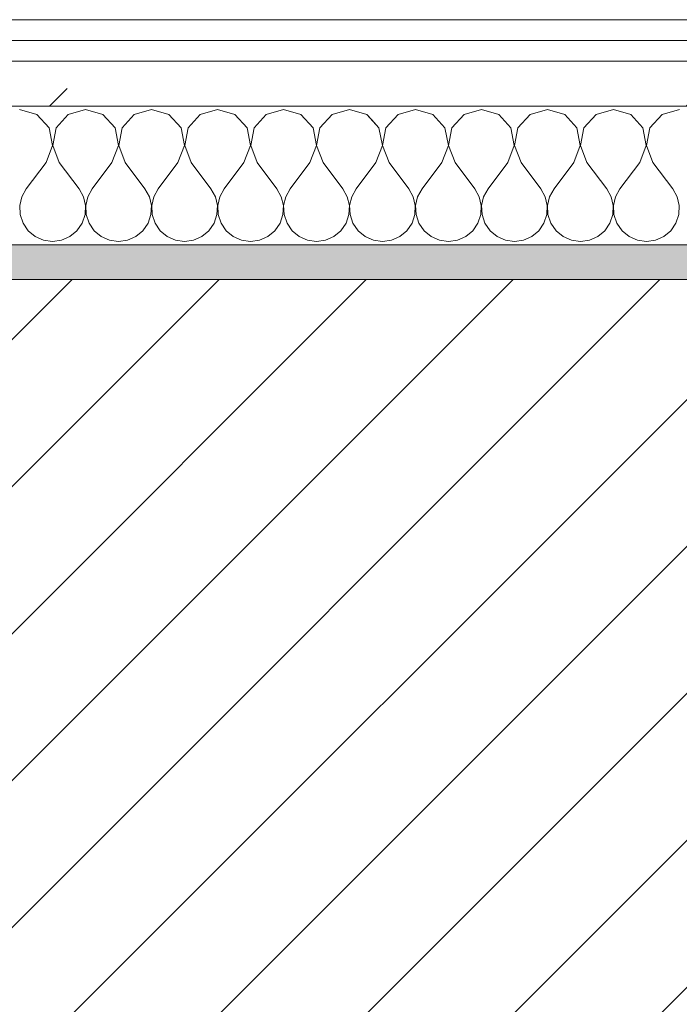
# Model space of a CAD drawing. Header units: millimetres. Extents: x -40968 to 11883, y -17757 to 4746.
# Tile 87 of 227: x -16238 to -16048, y -1413 to -1129. Entities that reach past the tile are written whole.
import ezdxf

# ---------------------------------------------------------------- set-up
doc = ezdxf.new("R2010")
doc.units = ezdxf.units.MM
doc.header["$MEASUREMENT"] = 0
doc.linetypes.add('Wipeout_Contour', pattern=[1000, 0, -1000])
doc.layers.add('12_FAÇ_Façana', color=7, linetype='Continuous')
doc.layers.add('Nuevo_08_E_Envans secs', color=7, linetype='Continuous')
for name, color, linetype, lineweight, true_color in [('12_FAÇ_Façana_Pluma_Nº__176', 7, 'Continuous', 15, 0x93a0c6), ('Nuevo_08_E_Envans secs_Pluma_Nº__102', 7, 'Continuous', 5, 0xcccccc), ('Nuevo_08_E_Envans secs_Pluma_Nº__171', 171, 'Continuous', 13, 0xaaaaff), ('Nuevo_08_E_Envans secs_Pluma_Nº__177', 7, 'Continuous', 15, 0xf7e046)]:
    doc.layers.add(name, color=color, linetype=linetype, lineweight=lineweight, true_color=true_color)
for name, color, linetype, lineweight in [('12_FAÇ_Façana_Pluma_Nº__2', 8, 'Continuous', 5), ('12_FAÇ_Façana_Pluma_Nº__7', 7, 'Continuous', 5), ('Nuevo_08_E_Envans secs_Pluma_Nº__1', 7, 'Continuous', 5)]:
    doc.layers.add(name, color=color, linetype=linetype, lineweight=lineweight)
pattern_1 = [(45, (0, 0), (-183.8478, 183.8478), [195, -65]), (45, (7e-14, 183.85), (-183.8478, 183.8478), [195, -65])]

# ---------------------------------------------------------------- blocks, each defined once
blk = doc.blocks.new('Muro_12_1', base_point=(-16936.43, -1193.98))
at = {"layer": '12_FAÇ_Façana_Pluma_Nº__176', "linetype": 'Continuous', "lineweight": 0, "true_color": 0x495063}
blk.add_hatch(color=251, dxfattribs=at).paths.add_polyline_path([(-14135.93, -1193.98), (-16936.43, -1193.98), (-16936.43, -1203.98), (-14135.93, -1203.98)])
at = {"layer": '12_FAÇ_Façana_Pluma_Nº__2', "linetype": 'Continuous', "lineweight": 5}
h = blk.add_hatch(dxfattribs=at)
h.set_pattern_fill('Ceramic_0001', color=8, style=0, pattern_type=2)
h.set_pattern_definition([(45, (0, 0), (-21.213203, 21.213203), [])])
h.paths.add_polyline_path([(-16936.43, -1418.98), (-14135.93, -1418.98), (-14135.93, -1203.98), (-16936.43, -1203.98)])
at = {"layer": '12_FAÇ_Façana_Pluma_Nº__7', "color": 7, "linetype": 'Continuous', "lineweight": 5}
blk.add_line((-14135.93, -1203.98), (-16936.43, -1203.98), dxfattribs=at)
at = {"layer": '12_FAÇ_Façana_Pluma_Nº__7', "color": 7, "linetype": 'Continuous', "lineweight": 5, "flags": 128}
blk.add_lwpolyline([(-14135.93, -1193.98), (-16936.43, -1193.98)], dxfattribs=at)
blk = doc.blocks.new('*X233')
at = {"layer": 'Nuevo_08_E_Envans secs_Pluma_Nº__102', "color": 254, "linetype": 'Continuous', "lineweight": 5, "true_color": 0xcccccc}
for p, q in [((-16233.09, -1156.35), (-16238.1, -1154.93)), ((-16229.58, -1160.19), (-16233.09, -1156.35)), ((-16224.05, -1156.35), (-16227.57, -1160.19)), ((-16219.05, -1154.93), (-16224.05, -1156.35)), ((-16214.04, -1156.35), (-16219.05, -1154.93)), ((-16210.53, -1160.19), (-16214.04, -1156.35)), ((-16205.01, -1156.35), (-16208.52, -1160.19)), ((-16200, -1154.93), (-16205.01, -1156.35)), ((-16194.99, -1156.35), (-16200, -1154.93)), ((-16191.48, -1160.19), (-16194.99, -1156.35)), ((-16185.96, -1156.35), (-16189.47, -1160.19)), ((-16180.95, -1154.93), (-16185.96, -1156.35)), ((-16175.95, -1156.35), (-16180.95, -1154.93)), ((-16172.43, -1160.19), (-16175.95, -1156.35)), ((-16166.91, -1156.35), (-16170.42, -1160.19)), ((-16161.9, -1154.93), (-16166.91, -1156.35)), ((-16156.9, -1156.35), (-16161.9, -1154.93)), ((-16153.39, -1160.19), (-16156.9, -1156.35)), ((-16147.86, -1156.35), (-16151.38, -1160.19)), ((-16142.86, -1154.93), (-16147.86, -1156.35)), ((-16137.85, -1156.35), (-16142.86, -1154.93)), ((-16134.34, -1160.19), (-16137.85, -1156.35)), ((-16128.82, -1156.35), (-16132.33, -1160.19)), ((-16123.81, -1154.93), (-16128.82, -1156.35)), ((-16118.8, -1156.35), (-16123.81, -1154.93)), ((-16115.29, -1160.19), (-16118.8, -1156.35)), ((-16109.77, -1156.35), (-16113.28, -1160.19)), ((-16104.76, -1154.93), (-16109.77, -1156.35)), ((-16099.75, -1156.35), (-16104.76, -1154.93)), ((-16096.24, -1160.19), (-16099.75, -1156.35)), ((-16090.72, -1156.35), (-16094.23, -1160.19)), ((-16085.71, -1154.93), (-16090.72, -1156.35)), ((-16080.71, -1156.35), (-16085.71, -1154.93)), ((-16077.2, -1160.19), (-16080.71, -1156.35)), ((-16071.67, -1156.35), (-16075.19, -1160.19)), ((-16066.67, -1154.93), (-16071.67, -1156.35)), ((-16061.66, -1156.35), (-16066.67, -1154.93)), ((-16058.15, -1160.19), (-16061.66, -1156.35)), ((-16052.63, -1156.35), (-16056.14, -1160.19)), ((-16047.62, -1154.93), (-16052.63, -1156.35)), ((-16228.61, -1165.31), (-16229.58, -1160.19)), ((-16227.57, -1160.19), (-16228.53, -1165.31)), ((-16209.56, -1165.31), (-16210.53, -1160.19)), ((-16208.52, -1160.19), (-16209.49, -1165.31)), ((-16190.51, -1165.31), (-16191.48, -1160.19)), ((-16189.47, -1160.19), (-16190.44, -1165.31)), ((-16171.47, -1165.31), (-16172.43, -1160.19)), ((-16170.42, -1160.19), (-16171.39, -1165.31)), ((-16152.42, -1165.31), (-16153.39, -1160.19)), ((-16151.38, -1160.19), (-16152.34, -1165.31)), ((-16133.37, -1165.31), (-16134.34, -1160.19)), ((-16132.33, -1160.19), (-16133.29, -1165.31)), ((-16114.32, -1165.31), (-16115.29, -1160.19)), ((-16113.28, -1160.19), (-16114.25, -1165.31)), ((-16095.28, -1165.31), (-16096.24, -1160.19)), ((-16094.23, -1160.19), (-16095.2, -1165.31)), ((-16076.23, -1165.31), (-16077.2, -1160.19)), ((-16075.19, -1160.19), (-16076.15, -1165.31)), ((-16057.18, -1165.31), (-16058.15, -1160.19)), ((-16056.14, -1160.19), (-16057.1, -1165.31)), ((-16230.48, -1170.17), (-16228.61, -1165.31)), ((-16228.53, -1165.31), (-16226.67, -1170.17)), ((-16211.43, -1170.17), (-16209.56, -1165.31)), ((-16209.49, -1165.31), (-16207.62, -1170.17)), ((-16192.38, -1170.17), (-16190.51, -1165.31)), ((-16190.44, -1165.31), (-16188.57, -1170.17)), ((-16173.33, -1170.17), (-16171.47, -1165.31)), ((-16171.39, -1165.31), (-16169.52, -1170.17)), ((-16154.29, -1170.17), (-16152.42, -1165.31)), ((-16152.34, -1165.31), (-16150.48, -1170.17)), ((-16135.24, -1170.17), (-16133.37, -1165.31)), ((-16133.29, -1165.31), (-16131.43, -1170.17)), ((-16116.19, -1170.17), (-16114.32, -1165.31)), ((-16114.25, -1165.31), (-16112.38, -1170.17)), ((-16097.14, -1170.17), (-16095.28, -1165.31)), ((-16095.2, -1165.31), (-16093.33, -1170.17)), ((-16078.1, -1170.17), (-16076.23, -1165.31)), ((-16076.15, -1165.31), (-16074.29, -1170.17)), ((-16059.05, -1170.17), (-16057.18, -1165.31)), ((-16057.1, -1165.31), (-16055.24, -1170.17)), ((-16230.48, -1170.17), (-16236.19, -1177.79)), ((-16226.67, -1170.17), (-16220.95, -1177.79)), ((-16211.43, -1170.17), (-16217.14, -1177.79)), ((-16207.62, -1170.17), (-16201.9, -1177.79)), ((-16192.38, -1170.17), (-16198.1, -1177.79)), ((-16188.57, -1170.17), (-16182.86, -1177.79)), ((-16173.33, -1170.17), (-16179.05, -1177.79)), ((-16169.52, -1170.17), (-16163.81, -1177.79)), ((-16154.29, -1170.17), (-16160, -1177.79)), ((-16150.48, -1170.17), (-16144.76, -1177.79)), ((-16135.24, -1170.17), (-16140.95, -1177.79)), ((-16131.43, -1170.17), (-16125.71, -1177.79)), ((-16116.19, -1170.17), (-16121.9, -1177.79)), ((-16112.38, -1170.17), (-16106.67, -1177.79)), ((-16097.14, -1170.17), (-16102.86, -1177.79)), ((-16093.33, -1170.17), (-16087.62, -1177.79)), ((-16078.1, -1170.17), (-16083.81, -1177.79)), ((-16074.29, -1170.17), (-16068.57, -1177.79)), ((-16059.05, -1170.17), (-16064.76, -1177.79)), ((-16055.24, -1170.17), (-16049.52, -1177.79)), ((-16236.19, -1177.79), (-16237.46, -1180.08)), ((-16219.68, -1180.08), (-16220.95, -1177.79)), ((-16217.14, -1177.79), (-16218.41, -1180.08)), ((-16200.63, -1180.08), (-16201.9, -1177.79)), ((-16198.1, -1177.79), (-16199.37, -1180.08)), ((-16181.59, -1180.08), (-16182.86, -1177.79)), ((-16179.05, -1177.79), (-16180.32, -1180.08)), ((-16162.54, -1180.08), (-16163.81, -1177.79)), ((-16160, -1177.79), (-16161.27, -1180.08)), ((-16143.49, -1180.08), (-16144.76, -1177.79)), ((-16140.95, -1177.79), (-16142.22, -1180.08)), ((-16124.44, -1180.08), (-16125.71, -1177.79)), ((-16121.9, -1177.79), (-16123.18, -1180.08)), ((-16105.4, -1180.08), (-16106.67, -1177.79)), ((-16102.86, -1177.79), (-16104.13, -1180.08)), ((-16086.35, -1180.08), (-16087.62, -1177.79)), ((-16083.81, -1177.79), (-16085.08, -1180.08)), ((-16067.3, -1180.08), (-16068.57, -1177.79)), ((-16064.76, -1177.79), (-16066.03, -1180.08)), ((-16048.25, -1180.08), (-16049.52, -1177.79)), ((-16237.46, -1180.08), (-16238.06, -1182.64)), ((-16238.06, -1182.64), (-16237.93, -1185.27)), ((-16219.09, -1182.64), (-16219.68, -1180.08)), ((-16219.21, -1185.27), (-16219.09, -1182.64)), ((-16218.41, -1180.08), (-16219.01, -1182.64)), ((-16219.01, -1182.64), (-16218.88, -1185.27)), ((-16200.04, -1182.64), (-16200.63, -1180.08)), ((-16200.17, -1185.27), (-16200.04, -1182.64)), ((-16199.37, -1180.08), (-16199.96, -1182.64)), ((-16199.96, -1182.64), (-16199.83, -1185.27)), ((-16180.99, -1182.64), (-16181.59, -1180.08)), ((-16181.12, -1185.27), (-16180.99, -1182.64)), ((-16180.32, -1180.08), (-16180.91, -1182.64)), ((-16180.91, -1182.64), (-16180.79, -1185.27)), ((-16161.94, -1182.64), (-16162.54, -1180.08)), ((-16162.07, -1185.27), (-16161.94, -1182.64)), ((-16161.27, -1180.08), (-16161.87, -1182.64)), ((-16161.87, -1182.64), (-16161.74, -1185.27)), ((-16142.9, -1182.64), (-16143.49, -1180.08)), ((-16143.02, -1185.27), (-16142.9, -1182.64)), ((-16142.22, -1180.08), (-16142.82, -1182.64)), ((-16142.82, -1182.64), (-16142.69, -1185.27)), ((-16123.85, -1182.64), (-16124.44, -1180.08)), ((-16123.98, -1185.27), (-16123.85, -1182.64)), ((-16123.18, -1180.08), (-16123.77, -1182.64)), ((-16123.77, -1182.64), (-16123.64, -1185.27)), ((-16104.8, -1182.64), (-16105.4, -1180.08)), ((-16104.93, -1185.27), (-16104.8, -1182.64)), ((-16104.13, -1180.08), (-16104.72, -1182.64)), ((-16104.72, -1182.64), (-16104.6, -1185.27)), ((-16085.75, -1182.64), (-16086.35, -1180.08)), ((-16085.88, -1185.27), (-16085.75, -1182.64)), ((-16085.08, -1180.08), (-16085.68, -1182.64)), ((-16085.68, -1182.64), (-16085.55, -1185.27)), ((-16066.71, -1182.64), (-16067.3, -1180.08)), ((-16066.83, -1185.27), (-16066.71, -1182.64)), ((-16066.03, -1180.08), (-16066.63, -1182.64)), ((-16066.63, -1182.64), (-16066.5, -1185.27)), ((-16047.66, -1182.64), (-16048.25, -1180.08)), ((-16047.78, -1185.27), (-16047.66, -1182.64)), ((-16237.93, -1185.27), (-16237.09, -1187.76)), ((-16220.05, -1187.76), (-16219.21, -1185.27)), ((-16218.88, -1185.27), (-16218.04, -1187.76)), ((-16201.01, -1187.76), (-16200.17, -1185.27)), ((-16199.83, -1185.27), (-16198.99, -1187.76)), ((-16181.96, -1187.76), (-16181.12, -1185.27)), ((-16180.79, -1185.27), (-16179.95, -1187.76)), ((-16162.91, -1187.76), (-16162.07, -1185.27)), ((-16161.74, -1185.27), (-16160.9, -1187.76)), ((-16143.86, -1187.76), (-16143.02, -1185.27)), ((-16142.69, -1185.27), (-16141.85, -1187.76)), ((-16124.81, -1187.76), (-16123.98, -1185.27)), ((-16123.64, -1185.27), (-16122.8, -1187.76)), ((-16105.77, -1187.76), (-16104.93, -1185.27)), ((-16104.6, -1185.27), (-16103.76, -1187.76)), ((-16086.72, -1187.76), (-16085.88, -1185.27)), ((-16085.55, -1185.27), (-16084.71, -1187.76)), ((-16067.67, -1187.76), (-16066.83, -1185.27)), ((-16066.5, -1185.27), (-16065.66, -1187.76)), ((-16048.62, -1187.76), (-16047.78, -1185.27)), ((-16237.09, -1187.76), (-16235.6, -1189.92)), ((-16221.54, -1189.92), (-16220.05, -1187.76)), ((-16218.04, -1187.76), (-16216.55, -1189.92)), ((-16202.49, -1189.92), (-16201.01, -1187.76)), ((-16198.99, -1187.76), (-16197.51, -1189.92)), ((-16183.45, -1189.92), (-16181.96, -1187.76)), ((-16179.95, -1187.76), (-16178.46, -1189.92)), ((-16164.4, -1189.92), (-16162.91, -1187.76)), ((-16160.9, -1187.76), (-16159.41, -1189.92)), ((-16145.35, -1189.92), (-16143.86, -1187.76)), ((-16141.85, -1187.76), (-16140.36, -1189.92)), ((-16126.3, -1189.92), (-16124.81, -1187.76)), ((-16122.8, -1187.76), (-16121.32, -1189.92)), ((-16107.26, -1189.92), (-16105.77, -1187.76)), ((-16103.76, -1187.76), (-16102.27, -1189.92)), ((-16088.21, -1189.92), (-16086.72, -1187.76)), ((-16084.71, -1187.76), (-16083.22, -1189.92)), ((-16069.16, -1189.92), (-16067.67, -1187.76)), ((-16065.66, -1187.76), (-16064.17, -1189.92)), ((-16050.11, -1189.92), (-16048.62, -1187.76)), ((-16235.6, -1189.92), (-16233.58, -1191.6)), ((-16223.56, -1191.6), (-16221.54, -1189.92)), ((-16216.55, -1189.92), (-16214.53, -1191.6)), ((-16204.52, -1191.6), (-16202.49, -1189.92)), ((-16197.51, -1189.92), (-16195.48, -1191.6)), ((-16185.47, -1191.6), (-16183.45, -1189.92)), ((-16178.46, -1189.92), (-16176.44, -1191.6)), ((-16166.42, -1191.6), (-16164.4, -1189.92)), ((-16159.41, -1189.92), (-16157.39, -1191.6)), ((-16147.37, -1191.6), (-16145.35, -1189.92)), ((-16140.36, -1189.92), (-16138.34, -1191.6)), ((-16128.33, -1191.6), (-16126.3, -1189.92)), ((-16121.32, -1189.92), (-16119.29, -1191.6)), ((-16109.28, -1191.6), (-16107.26, -1189.92)), ((-16102.27, -1189.92), (-16100.25, -1191.6)), ((-16090.23, -1191.6), (-16088.21, -1189.92)), ((-16083.22, -1189.92), (-16081.2, -1191.6)), ((-16071.18, -1191.6), (-16069.16, -1189.92)), ((-16064.17, -1189.92), (-16062.15, -1191.6)), ((-16052.14, -1191.6), (-16050.11, -1189.92)), ((-16233.58, -1191.6), (-16231.17, -1192.66)), ((-16231.17, -1192.66), (-16228.57, -1193.02)), ((-16228.57, -1193.02), (-16225.97, -1192.66)), ((-16225.97, -1192.66), (-16223.56, -1191.6)), ((-16214.53, -1191.6), (-16212.13, -1192.66)), ((-16212.13, -1192.66), (-16209.52, -1193.02)), ((-16209.52, -1193.02), (-16206.92, -1192.66)), ((-16206.92, -1192.66), (-16204.52, -1191.6)), ((-16195.48, -1191.6), (-16193.08, -1192.66)), ((-16193.08, -1192.66), (-16190.48, -1193.02)), ((-16190.48, -1193.02), (-16187.87, -1192.66)), ((-16187.87, -1192.66), (-16185.47, -1191.6)), ((-16176.44, -1191.6), (-16174.03, -1192.66)), ((-16174.03, -1192.66), (-16171.43, -1193.02)), ((-16171.43, -1193.02), (-16168.83, -1192.66)), ((-16168.83, -1192.66), (-16166.42, -1191.6)), ((-16157.39, -1191.6), (-16154.98, -1192.66)), ((-16154.98, -1192.66), (-16152.38, -1193.02)), ((-16152.38, -1193.02), (-16149.78, -1192.66)), ((-16149.78, -1192.66), (-16147.37, -1191.6)), ((-16138.34, -1191.6), (-16135.94, -1192.66)), ((-16135.94, -1192.66), (-16133.33, -1193.02)), ((-16133.33, -1193.02), (-16130.73, -1192.66)), ((-16130.73, -1192.66), (-16128.33, -1191.6)), ((-16119.29, -1191.6), (-16116.89, -1192.66)), ((-16116.89, -1192.66), (-16114.29, -1193.02)), ((-16114.29, -1193.02), (-16111.68, -1192.66)), ((-16111.68, -1192.66), (-16109.28, -1191.6)), ((-16100.25, -1191.6), (-16097.84, -1192.66)), ((-16097.84, -1192.66), (-16095.24, -1193.02)), ((-16095.24, -1193.02), (-16092.64, -1192.66)), ((-16092.64, -1192.66), (-16090.23, -1191.6)), ((-16081.2, -1191.6), (-16078.79, -1192.66)), ((-16078.79, -1192.66), (-16076.19, -1193.02)), ((-16076.19, -1193.02), (-16073.59, -1192.66)), ((-16073.59, -1192.66), (-16071.18, -1191.6)), ((-16062.15, -1191.6), (-16059.75, -1192.66)), ((-16059.75, -1192.66), (-16057.14, -1193.02)), ((-16057.14, -1193.02), (-16054.54, -1192.66)), ((-16054.54, -1192.66), (-16052.14, -1191.6))]:
    blk.add_line(p, q, dxfattribs=at)
blk = doc.blocks.new('Muro_92_1', base_point=(-14135.93, -1193.98))
at = {"layer": 'Nuevo_08_E_Envans secs_Pluma_Nº__1', "color": 7, "linetype": 'Continuous', "lineweight": 5, "flags": 128}
blk.add_lwpolyline([(-16936.43, -1193.98), (-14135.93, -1193.98)], dxfattribs=at)
at = {"color": 254, "linetype": 'Wipeout_Contour', "lineweight": 0, "ltscale": 62310.788122}
blk.add_wipeout([(-14135.93, -1128.98), (-16936.43, -1128.98), (-16936.43, -1134.98), (-14135.93, -1134.98)], dxfattribs=at).dxf.layer = 'Nuevo_08_E_Envans secs'
at = {"color": 254, "linetype": 'Wipeout_Contour', "lineweight": 0, "ltscale": 62315.364932}
blk.add_wipeout([(-14135.93, -1140.98), (-16936.43, -1140.98), (-16936.43, -1153.98), (-14135.93, -1153.98)], dxfattribs=at).dxf.layer = 'Nuevo_08_E_Envans secs'
at = {"layer": 'Nuevo_08_E_Envans secs_Pluma_Nº__171', "linetype": 'Continuous', "lineweight": 13, "true_color": 0xaaaaff}
h = blk.add_hatch(dxfattribs=at)
h.set_pattern_fill('Panellat_HPL_0001', color=161, style=0, pattern_type=2)
h.set_pattern_definition(pattern_1)
h.paths.add_polyline_path([(-14135.93, -1128.98), (-16936.43, -1128.98), (-16936.43, -1134.98), (-14135.93, -1134.98)])
at = {"layer": 'Nuevo_08_E_Envans secs_Pluma_Nº__177', "linetype": 'Continuous', "lineweight": 15, "true_color": 0xf7e046}
h = blk.add_hatch(dxfattribs=at)
h.set_pattern_fill('Panellat_HPL_0001', color=53, style=0, pattern_type=2)
h.set_pattern_definition(pattern_1)
h.paths.add_polyline_path([(-14135.93, -1140.98), (-16936.43, -1140.98), (-16936.43, -1153.98), (-14135.93, -1153.98)])
at = {"layer": 'Nuevo_08_E_Envans secs_Pluma_Nº__1', "color": 7, "linetype": 'Continuous', "lineweight": 5}
for p, q in [((-14135.93, -1134.98), (-16936.43, -1134.98)), ((-14135.93, -1140.98), (-16936.43, -1140.98)), ((-14135.93, -1153.98), (-16936.43, -1153.98))]:
    blk.add_line(p, q, dxfattribs=at)
at = {"layer": 'Nuevo_08_E_Envans secs_Pluma_Nº__1', "color": 7, "linetype": 'Continuous', "lineweight": 5, "flags": 128}
blk.add_lwpolyline([(-14135.93, -1128.98), (-16936.43, -1128.98)], dxfattribs=at)
at = {"layer": 'Nuevo_08_E_Envans secs', "color": 7, "lineweight": 20}
blk.add_blockref('*X233', (0, 0), dxfattribs=at)
blk = doc.blocks.new('*X487')
at = {"layer": 'Nuevo_08_E_Envans secs_Pluma_Nº__102', "color": 254, "linetype": 'Continuous', "lineweight": 5, "true_color": 0xcccccc}
for p, q in [((-16233.09, -1156.35), (-16238.1, -1154.93)), ((-16229.58, -1160.19), (-16233.09, -1156.35)), ((-16224.05, -1156.35), (-16227.57, -1160.19)), ((-16219.05, -1154.93), (-16224.05, -1156.35)), ((-16214.04, -1156.35), (-16219.05, -1154.93)), ((-16210.53, -1160.19), (-16214.04, -1156.35)), ((-16205.01, -1156.35), (-16208.52, -1160.19)), ((-16200, -1154.93), (-16205.01, -1156.35)), ((-16194.99, -1156.35), (-16200, -1154.93)), ((-16191.48, -1160.19), (-16194.99, -1156.35)), ((-16185.96, -1156.35), (-16189.47, -1160.19)), ((-16180.95, -1154.93), (-16185.96, -1156.35)), ((-16175.95, -1156.35), (-16180.95, -1154.93)), ((-16172.43, -1160.19), (-16175.95, -1156.35)), ((-16166.91, -1156.35), (-16170.42, -1160.19)), ((-16161.9, -1154.93), (-16166.91, -1156.35)), ((-16156.9, -1156.35), (-16161.9, -1154.93)), ((-16153.39, -1160.19), (-16156.9, -1156.35)), ((-16147.86, -1156.35), (-16151.38, -1160.19)), ((-16142.86, -1154.93), (-16147.86, -1156.35)), ((-16137.85, -1156.35), (-16142.86, -1154.93)), ((-16136.43, -1157.9), (-16137.85, -1156.35)), ((-16228.61, -1165.31), (-16229.58, -1160.19)), ((-16227.57, -1160.19), (-16228.53, -1165.31)), ((-16209.56, -1165.31), (-16210.53, -1160.19)), ((-16208.52, -1160.19), (-16209.49, -1165.31)), ((-16190.51, -1165.31), (-16191.48, -1160.19)), ((-16189.47, -1160.19), (-16190.44, -1165.31)), ((-16171.47, -1165.31), (-16172.43, -1160.19)), ((-16170.42, -1160.19), (-16171.39, -1165.31)), ((-16152.42, -1165.31), (-16153.39, -1160.19)), ((-16151.38, -1160.19), (-16152.34, -1165.31)), ((-16230.48, -1170.17), (-16228.61, -1165.31)), ((-16228.53, -1165.31), (-16226.67, -1170.17)), ((-16211.43, -1170.17), (-16209.56, -1165.31)), ((-16209.49, -1165.31), (-16207.62, -1170.17)), ((-16192.38, -1170.17), (-16190.51, -1165.31)), ((-16190.44, -1165.31), (-16188.57, -1170.17)), ((-16173.33, -1170.17), (-16171.47, -1165.31)), ((-16171.39, -1165.31), (-16169.52, -1170.17)), ((-16154.29, -1170.17), (-16152.42, -1165.31)), ((-16152.34, -1165.31), (-16150.48, -1170.17)), ((-16230.48, -1170.17), (-16236.19, -1177.79)), ((-16226.67, -1170.17), (-16220.95, -1177.79)), ((-16211.43, -1170.17), (-16217.14, -1177.79)), ((-16207.62, -1170.17), (-16201.9, -1177.79)), ((-16192.38, -1170.17), (-16198.1, -1177.79)), ((-16188.57, -1170.17), (-16182.86, -1177.79)), ((-16173.33, -1170.17), (-16179.05, -1177.79)), ((-16169.52, -1170.17), (-16163.81, -1177.79)), ((-16154.29, -1170.17), (-16160, -1177.79)), ((-16150.48, -1170.17), (-16144.76, -1177.79)), ((-16136.43, -1171.76), (-16140.95, -1177.79)), ((-16236.19, -1177.79), (-16237.46, -1180.08)), ((-16219.68, -1180.08), (-16220.95, -1177.79)), ((-16217.14, -1177.79), (-16218.41, -1180.08)), ((-16200.63, -1180.08), (-16201.9, -1177.79)), ((-16198.1, -1177.79), (-16199.37, -1180.08)), ((-16181.59, -1180.08), (-16182.86, -1177.79)), ((-16179.05, -1177.79), (-16180.32, -1180.08)), ((-16162.54, -1180.08), (-16163.81, -1177.79)), ((-16160, -1177.79), (-16161.27, -1180.08)), ((-16143.49, -1180.08), (-16144.76, -1177.79)), ((-16140.95, -1177.79), (-16142.22, -1180.08)), ((-16237.46, -1180.08), (-16238.06, -1182.64)), ((-16238.06, -1182.64), (-16237.93, -1185.27)), ((-16219.09, -1182.64), (-16219.68, -1180.08)), ((-16219.21, -1185.27), (-16219.09, -1182.64)), ((-16218.41, -1180.08), (-16219.01, -1182.64)), ((-16219.01, -1182.64), (-16218.88, -1185.27)), ((-16200.04, -1182.64), (-16200.63, -1180.08)), ((-16200.17, -1185.27), (-16200.04, -1182.64)), ((-16199.37, -1180.08), (-16199.96, -1182.64)), ((-16199.96, -1182.64), (-16199.83, -1185.27)), ((-16180.99, -1182.64), (-16181.59, -1180.08)), ((-16181.12, -1185.27), (-16180.99, -1182.64)), ((-16180.32, -1180.08), (-16180.91, -1182.64)), ((-16180.91, -1182.64), (-16180.79, -1185.27)), ((-16161.94, -1182.64), (-16162.54, -1180.08)), ((-16162.07, -1185.27), (-16161.94, -1182.64)), ((-16161.27, -1180.08), (-16161.87, -1182.64)), ((-16161.87, -1182.64), (-16161.74, -1185.27)), ((-16142.9, -1182.64), (-16143.49, -1180.08)), ((-16143.02, -1185.27), (-16142.9, -1182.64)), ((-16142.22, -1180.08), (-16142.82, -1182.64)), ((-16142.82, -1182.64), (-16142.69, -1185.27)), ((-16237.93, -1185.27), (-16237.09, -1187.76)), ((-16220.05, -1187.76), (-16219.21, -1185.27)), ((-16218.88, -1185.27), (-16218.04, -1187.76)), ((-16201.01, -1187.76), (-16200.17, -1185.27)), ((-16199.83, -1185.27), (-16198.99, -1187.76)), ((-16181.96, -1187.76), (-16181.12, -1185.27)), ((-16180.79, -1185.27), (-16179.95, -1187.76)), ((-16162.91, -1187.76), (-16162.07, -1185.27)), ((-16161.74, -1185.27), (-16160.9, -1187.76)), ((-16143.86, -1187.76), (-16143.02, -1185.27)), ((-16142.69, -1185.27), (-16141.85, -1187.76)), ((-16237.09, -1187.76), (-16235.6, -1189.92)), ((-16221.54, -1189.92), (-16220.05, -1187.76)), ((-16218.04, -1187.76), (-16216.55, -1189.92)), ((-16202.49, -1189.92), (-16201.01, -1187.76)), ((-16198.99, -1187.76), (-16197.51, -1189.92)), ((-16183.45, -1189.92), (-16181.96, -1187.76)), ((-16179.95, -1187.76), (-16178.46, -1189.92)), ((-16164.4, -1189.92), (-16162.91, -1187.76)), ((-16160.9, -1187.76), (-16159.41, -1189.92)), ((-16145.35, -1189.92), (-16143.86, -1187.76)), ((-16141.85, -1187.76), (-16140.36, -1189.92)), ((-16235.6, -1189.92), (-16233.58, -1191.6)), ((-16223.56, -1191.6), (-16221.54, -1189.92)), ((-16216.55, -1189.92), (-16214.53, -1191.6)), ((-16204.52, -1191.6), (-16202.49, -1189.92)), ((-16197.51, -1189.92), (-16195.48, -1191.6)), ((-16185.47, -1191.6), (-16183.45, -1189.92)), ((-16178.46, -1189.92), (-16176.44, -1191.6)), ((-16166.42, -1191.6), (-16164.4, -1189.92)), ((-16159.41, -1189.92), (-16157.39, -1191.6)), ((-16147.37, -1191.6), (-16145.35, -1189.92)), ((-16140.36, -1189.92), (-16138.34, -1191.6)), ((-16233.58, -1191.6), (-16231.17, -1192.66)), ((-16231.17, -1192.66), (-16228.57, -1193.02)), ((-16228.57, -1193.02), (-16225.97, -1192.66)), ((-16225.97, -1192.66), (-16223.56, -1191.6)), ((-16214.53, -1191.6), (-16212.13, -1192.66)), ((-16212.13, -1192.66), (-16209.52, -1193.02)), ((-16209.52, -1193.02), (-16206.92, -1192.66)), ((-16206.92, -1192.66), (-16204.52, -1191.6)), ((-16195.48, -1191.6), (-16193.08, -1192.66)), ((-16193.08, -1192.66), (-16190.48, -1193.02)), ((-16190.48, -1193.02), (-16187.87, -1192.66)), ((-16187.87, -1192.66), (-16185.47, -1191.6)), ((-16176.44, -1191.6), (-16174.03, -1192.66)), ((-16174.03, -1192.66), (-16171.43, -1193.02)), ((-16171.43, -1193.02), (-16168.83, -1192.66)), ((-16168.83, -1192.66), (-16166.42, -1191.6)), ((-16157.39, -1191.6), (-16154.98, -1192.66)), ((-16154.98, -1192.66), (-16152.38, -1193.02)), ((-16152.38, -1193.02), (-16149.78, -1192.66)), ((-16149.78, -1192.66), (-16147.37, -1191.6)), ((-16138.34, -1191.6), (-16136.43, -1192.44))]:
    blk.add_line(p, q, dxfattribs=at)
blk = doc.blocks.new('Muro_151_1', base_point=(-16936.43, -1128.98))
at = {"layer": 'Nuevo_08_E_Envans secs_Pluma_Nº__1', "color": 7, "linetype": 'Continuous', "lineweight": 5, "flags": 128}
blk.add_lwpolyline([(-16936.43, -1193.98), (-16136.43, -1193.98)], dxfattribs=at)
at = {"color": 254, "linetype": 'Wipeout_Contour', "lineweight": 0, "ltscale": 66300.607498}
blk.add_wipeout([(-16136.43, -1128.98), (-16936.43, -1128.98), (-16936.43, -1134.98), (-16136.43, -1134.98)], dxfattribs=at).dxf.layer = 'Nuevo_08_E_Envans secs'
at = {"color": 254, "linetype": 'Wipeout_Contour', "lineweight": 0, "ltscale": 66304.876943}
blk.add_wipeout([(-16136.43, -1140.98), (-16936.43, -1140.98), (-16936.43, -1153.98), (-16136.43, -1153.98)], dxfattribs=at).dxf.layer = 'Nuevo_08_E_Envans secs'
at = {"layer": 'Nuevo_08_E_Envans secs_Pluma_Nº__171', "linetype": 'Continuous', "lineweight": 13, "true_color": 0xaaaaff}
h = blk.add_hatch(dxfattribs=at)
h.set_pattern_fill('Panellat_HPL_0001', color=161, style=0, pattern_type=2)
h.set_pattern_definition(pattern_1)
h.paths.add_polyline_path([(-16136.43, -1128.98), (-16936.43, -1128.98), (-16936.43, -1134.98), (-16136.43, -1134.98)])
at = {"layer": 'Nuevo_08_E_Envans secs_Pluma_Nº__177', "linetype": 'Continuous', "lineweight": 15, "true_color": 0xf7e046}
h = blk.add_hatch(dxfattribs=at)
h.set_pattern_fill('Panellat_HPL_0001', color=53, style=0, pattern_type=2)
h.set_pattern_definition(pattern_1)
h.paths.add_polyline_path([(-16136.43, -1140.98), (-16936.43, -1140.98), (-16936.43, -1153.98), (-16136.43, -1153.98)])
at = {"layer": 'Nuevo_08_E_Envans secs_Pluma_Nº__1', "color": 7, "linetype": 'Continuous', "lineweight": 5}
for p, q in [((-16136.43, -1134.98), (-16936.43, -1134.98)), ((-16136.43, -1140.98), (-16936.43, -1140.98)), ((-16136.43, -1153.98), (-16936.43, -1153.98))]:
    blk.add_line(p, q, dxfattribs=at)
at = {"layer": 'Nuevo_08_E_Envans secs_Pluma_Nº__1', "color": 7, "linetype": 'Continuous', "lineweight": 5, "flags": 128}
blk.add_lwpolyline([(-16136.43, -1128.98), (-16936.43, -1128.98)], dxfattribs=at)
at = {"layer": 'Nuevo_08_E_Envans secs', "color": 7, "lineweight": 20}
blk.add_blockref('*X487', (0, 0), dxfattribs=at)
blk = doc.blocks.new('*X489')
at = {"layer": 'Nuevo_08_E_Envans secs_Pluma_Nº__102', "color": 254, "linetype": 'Continuous', "lineweight": 5, "true_color": 0xcccccc}
for p, q in [((-16128.82, -1156.35), (-16132.33, -1160.19)), ((-16123.81, -1154.93), (-16128.82, -1156.35)), ((-16118.8, -1156.35), (-16123.81, -1154.93)), ((-16115.29, -1160.19), (-16118.8, -1156.35)), ((-16109.77, -1156.35), (-16113.28, -1160.19)), ((-16104.76, -1154.93), (-16109.77, -1156.35)), ((-16099.75, -1156.35), (-16104.76, -1154.93)), ((-16096.24, -1160.19), (-16099.75, -1156.35)), ((-16090.72, -1156.35), (-16094.23, -1160.19)), ((-16085.71, -1154.93), (-16090.72, -1156.35)), ((-16080.71, -1156.35), (-16085.71, -1154.93)), ((-16077.2, -1160.19), (-16080.71, -1156.35)), ((-16071.67, -1156.35), (-16075.19, -1160.19)), ((-16066.67, -1154.93), (-16071.67, -1156.35)), ((-16061.66, -1156.35), (-16066.67, -1154.93)), ((-16058.15, -1160.19), (-16061.66, -1156.35)), ((-16052.63, -1156.35), (-16056.14, -1160.19)), ((-16047.62, -1154.93), (-16052.63, -1156.35)), ((-16134.34, -1160.19), (-16136.43, -1157.9)), ((-16133.37, -1165.31), (-16134.34, -1160.19)), ((-16132.33, -1160.19), (-16133.29, -1165.31)), ((-16114.32, -1165.31), (-16115.29, -1160.19)), ((-16113.28, -1160.19), (-16114.25, -1165.31)), ((-16095.28, -1165.31), (-16096.24, -1160.19)), ((-16094.23, -1160.19), (-16095.2, -1165.31)), ((-16076.23, -1165.31), (-16077.2, -1160.19)), ((-16075.19, -1160.19), (-16076.15, -1165.31)), ((-16057.18, -1165.31), (-16058.15, -1160.19)), ((-16056.14, -1160.19), (-16057.1, -1165.31)), ((-16135.24, -1170.17), (-16133.37, -1165.31)), ((-16133.29, -1165.31), (-16131.43, -1170.17)), ((-16116.19, -1170.17), (-16114.32, -1165.31)), ((-16114.25, -1165.31), (-16112.38, -1170.17)), ((-16097.14, -1170.17), (-16095.28, -1165.31)), ((-16095.2, -1165.31), (-16093.33, -1170.17)), ((-16078.1, -1170.17), (-16076.23, -1165.31)), ((-16076.15, -1165.31), (-16074.29, -1170.17)), ((-16059.05, -1170.17), (-16057.18, -1165.31)), ((-16057.1, -1165.31), (-16055.24, -1170.17)), ((-16135.24, -1170.17), (-16136.43, -1171.76)), ((-16131.43, -1170.17), (-16125.71, -1177.79)), ((-16116.19, -1170.17), (-16121.9, -1177.79)), ((-16112.38, -1170.17), (-16106.67, -1177.79)), ((-16097.14, -1170.17), (-16102.86, -1177.79)), ((-16093.33, -1170.17), (-16087.62, -1177.79)), ((-16078.1, -1170.17), (-16083.81, -1177.79)), ((-16074.29, -1170.17), (-16068.57, -1177.79)), ((-16059.05, -1170.17), (-16064.76, -1177.79)), ((-16055.24, -1170.17), (-16049.52, -1177.79)), ((-16124.44, -1180.08), (-16125.71, -1177.79)), ((-16121.9, -1177.79), (-16123.18, -1180.08)), ((-16105.4, -1180.08), (-16106.67, -1177.79)), ((-16102.86, -1177.79), (-16104.13, -1180.08)), ((-16086.35, -1180.08), (-16087.62, -1177.79)), ((-16083.81, -1177.79), (-16085.08, -1180.08)), ((-16067.3, -1180.08), (-16068.57, -1177.79)), ((-16064.76, -1177.79), (-16066.03, -1180.08)), ((-16048.25, -1180.08), (-16049.52, -1177.79)), ((-16123.85, -1182.64), (-16124.44, -1180.08)), ((-16123.98, -1185.27), (-16123.85, -1182.64)), ((-16123.18, -1180.08), (-16123.77, -1182.64)), ((-16123.77, -1182.64), (-16123.64, -1185.27)), ((-16104.8, -1182.64), (-16105.4, -1180.08)), ((-16104.93, -1185.27), (-16104.8, -1182.64)), ((-16104.13, -1180.08), (-16104.72, -1182.64)), ((-16104.72, -1182.64), (-16104.6, -1185.27)), ((-16085.75, -1182.64), (-16086.35, -1180.08)), ((-16085.88, -1185.27), (-16085.75, -1182.64)), ((-16085.08, -1180.08), (-16085.68, -1182.64)), ((-16085.68, -1182.64), (-16085.55, -1185.27)), ((-16066.71, -1182.64), (-16067.3, -1180.08)), ((-16066.83, -1185.27), (-16066.71, -1182.64)), ((-16066.03, -1180.08), (-16066.63, -1182.64)), ((-16066.63, -1182.64), (-16066.5, -1185.27)), ((-16047.66, -1182.64), (-16048.25, -1180.08)), ((-16047.78, -1185.27), (-16047.66, -1182.64)), ((-16124.81, -1187.76), (-16123.98, -1185.27)), ((-16123.64, -1185.27), (-16122.8, -1187.76)), ((-16105.77, -1187.76), (-16104.93, -1185.27)), ((-16104.6, -1185.27), (-16103.76, -1187.76)), ((-16086.72, -1187.76), (-16085.88, -1185.27)), ((-16085.55, -1185.27), (-16084.71, -1187.76)), ((-16067.67, -1187.76), (-16066.83, -1185.27)), ((-16066.5, -1185.27), (-16065.66, -1187.76)), ((-16048.62, -1187.76), (-16047.78, -1185.27)), ((-16126.3, -1189.92), (-16124.81, -1187.76)), ((-16122.8, -1187.76), (-16121.32, -1189.92)), ((-16107.26, -1189.92), (-16105.77, -1187.76)), ((-16103.76, -1187.76), (-16102.27, -1189.92)), ((-16088.21, -1189.92), (-16086.72, -1187.76)), ((-16084.71, -1187.76), (-16083.22, -1189.92)), ((-16069.16, -1189.92), (-16067.67, -1187.76)), ((-16065.66, -1187.76), (-16064.17, -1189.92)), ((-16050.11, -1189.92), (-16048.62, -1187.76)), ((-16128.33, -1191.6), (-16126.3, -1189.92)), ((-16121.32, -1189.92), (-16119.29, -1191.6)), ((-16109.28, -1191.6), (-16107.26, -1189.92)), ((-16102.27, -1189.92), (-16100.25, -1191.6)), ((-16090.23, -1191.6), (-16088.21, -1189.92)), ((-16083.22, -1189.92), (-16081.2, -1191.6)), ((-16071.18, -1191.6), (-16069.16, -1189.92)), ((-16064.17, -1189.92), (-16062.15, -1191.6)), ((-16052.14, -1191.6), (-16050.11, -1189.92)), ((-16136.43, -1192.44), (-16135.94, -1192.66)), ((-16135.94, -1192.66), (-16133.33, -1193.02)), ((-16133.33, -1193.02), (-16130.73, -1192.66)), ((-16130.73, -1192.66), (-16128.33, -1191.6)), ((-16119.29, -1191.6), (-16116.89, -1192.66)), ((-16116.89, -1192.66), (-16114.29, -1193.02)), ((-16114.29, -1193.02), (-16111.68, -1192.66)), ((-16111.68, -1192.66), (-16109.28, -1191.6)), ((-16100.25, -1191.6), (-16097.84, -1192.66)), ((-16097.84, -1192.66), (-16095.24, -1193.02)), ((-16095.24, -1193.02), (-16092.64, -1192.66)), ((-16092.64, -1192.66), (-16090.23, -1191.6)), ((-16081.2, -1191.6), (-16078.79, -1192.66)), ((-16078.79, -1192.66), (-16076.19, -1193.02)), ((-16076.19, -1193.02), (-16073.59, -1192.66)), ((-16073.59, -1192.66), (-16071.18, -1191.6)), ((-16062.15, -1191.6), (-16059.75, -1192.66)), ((-16059.75, -1192.66), (-16057.14, -1193.02)), ((-16057.14, -1193.02), (-16054.54, -1192.66)), ((-16054.54, -1192.66), (-16052.14, -1191.6))]:
    blk.add_line(p, q, dxfattribs=at)
blk = doc.blocks.new('Muro_152_1', base_point=(-16136.43, -1128.98))
at = {"layer": 'Nuevo_08_E_Envans secs_Pluma_Nº__1', "color": 7, "linetype": 'Continuous', "lineweight": 5, "flags": 128}
blk.add_lwpolyline([(-16136.43, -1193.98), (-14135.93, -1193.98)], dxfattribs=at)
at = {"color": 254, "linetype": 'Wipeout_Contour', "lineweight": 0, "ltscale": 60714.529183}
blk.add_wipeout([(-14135.93, -1128.98), (-16136.43, -1128.98), (-16136.43, -1134.98), (-14135.93, -1134.98)], dxfattribs=at).dxf.layer = 'Nuevo_08_E_Envans secs'
at = {"color": 254, "linetype": 'Wipeout_Contour', "lineweight": 0, "ltscale": 60719.208822}
blk.add_wipeout([(-14135.93, -1140.98), (-16136.43, -1140.98), (-16136.43, -1153.98), (-14135.93, -1153.98)], dxfattribs=at).dxf.layer = 'Nuevo_08_E_Envans secs'
at = {"layer": 'Nuevo_08_E_Envans secs_Pluma_Nº__171', "linetype": 'Continuous', "lineweight": 13, "true_color": 0xaaaaff}
h = blk.add_hatch(dxfattribs=at)
h.set_pattern_fill('Panellat_HPL_0001', color=161, style=0, pattern_type=2)
h.set_pattern_definition(pattern_1)
h.paths.add_polyline_path([(-14135.93, -1128.98), (-16136.43, -1128.98), (-16136.43, -1134.98), (-14135.93, -1134.98)])
at = {"layer": 'Nuevo_08_E_Envans secs_Pluma_Nº__177', "linetype": 'Continuous', "lineweight": 15, "true_color": 0xf7e046}
h = blk.add_hatch(dxfattribs=at)
h.set_pattern_fill('Panellat_HPL_0001', color=53, style=0, pattern_type=2)
h.set_pattern_definition(pattern_1)
h.paths.add_polyline_path([(-14135.93, -1140.98), (-16136.43, -1140.98), (-16136.43, -1153.98), (-14135.93, -1153.98)])
at = {"layer": 'Nuevo_08_E_Envans secs_Pluma_Nº__1', "color": 7, "linetype": 'Continuous', "lineweight": 5}
for p, q in [((-14135.93, -1134.98), (-16136.43, -1134.98)), ((-14135.93, -1140.98), (-16136.43, -1140.98)), ((-14135.93, -1153.98), (-16136.43, -1153.98))]:
    blk.add_line(p, q, dxfattribs=at)
at = {"layer": 'Nuevo_08_E_Envans secs_Pluma_Nº__1', "color": 7, "linetype": 'Continuous', "lineweight": 5, "flags": 128}
blk.add_lwpolyline([(-14135.93, -1128.98), (-16136.43, -1128.98)], dxfattribs=at)
at = {"layer": 'Nuevo_08_E_Envans secs', "color": 7, "lineweight": 20}
blk.add_blockref('*X489', (0, 0), dxfattribs=at)

msp = doc.modelspace()

# ---------------------------------------------------------------- block references
at = {"layer": '12_FAÇ_Façana', "color": 7, "lineweight": 20}
msp.add_blockref('Muro_12_1', (-16936.431, -1193.976), dxfattribs=at)

# ---------------------------------------------------------------- next in the draw order: block references
at = {"layer": 'Nuevo_08_E_Envans secs', "color": 7, "lineweight": 20}
msp.add_blockref('Muro_92_1', (-14135.931, -1193.976), dxfattribs=at)

# ---------------------------------------------------------------- next in the draw order: block references
msp.add_blockref('Muro_151_1', (-16936.431, -1128.976), dxfattribs=at)

# ---------------------------------------------------------------- next in the draw order: block references
msp.add_blockref('Muro_152_1', (-16136.431, -1128.976), dxfattribs=at)

doc.saveas('drawing.dxf')
